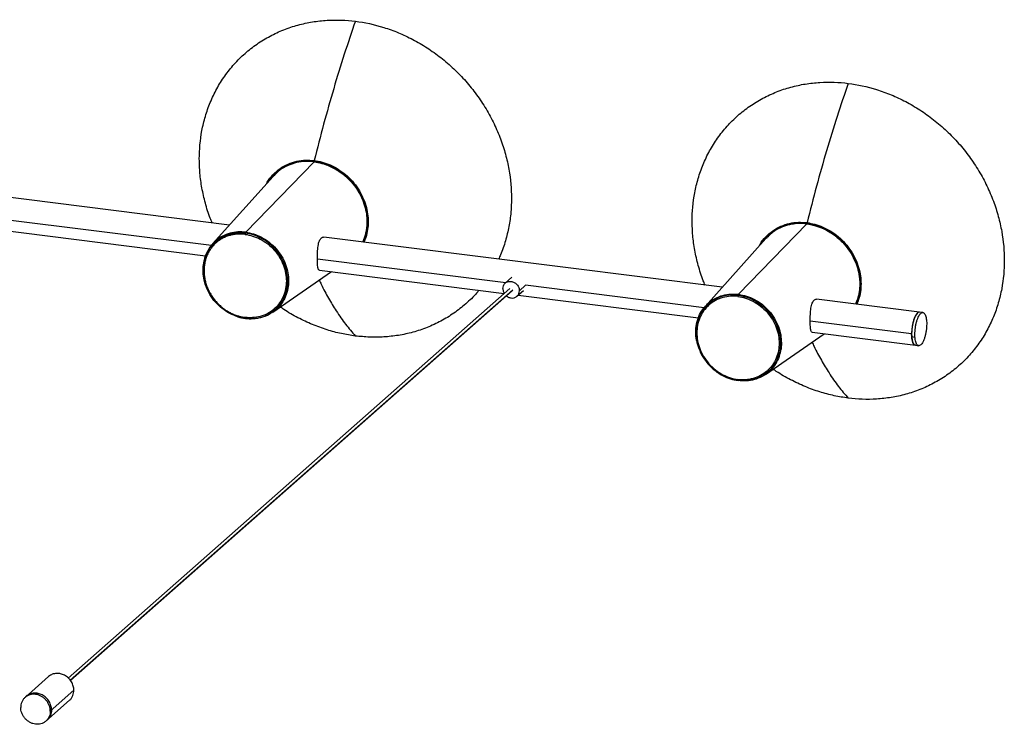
# Paper-space layout '_Dimétrica' of a CAD drawing. Header units: millimetres. Extents: x -1221 to -60, y 3551 to 4023.
# Tile 6 of 6: x -621 to -60, y 3551 to 3952. Entities that reach past the tile are written whole.
import ezdxf

# ---------------------------------------------------------------- set-up
doc = ezdxf.new("R2010")
doc.units = ezdxf.units.MM

psp = doc.layouts.new('_Dimétrica')

# ---------------------------------------------------------------- linework, layer by layer
at = {"color": 7, "linetype": 'Continuous', "lineweight": 25}
for p, q in [((-491.98, 3830.93), (-453.07, 3871)), ((-501.3, 3834.95), (-728.2, 3863.54)), ((-476.42, 3862.72), (-510.9, 3824.23)), ((-511.56, 3823.29), (-731.79, 3851.03)), ((-730.62, 3844.7), (-514.86, 3817.51)), ((-211.35, 3795.58), (-172.44, 3835.64)), ((-448.82, 3827.73), (-448.7, 3827.81)), ((-220.67, 3799.6), (-447.57, 3828.19)), ((-195.8, 3827.37), (-230.28, 3788.87)), ((-343.94, 3802.17), (-451.16, 3815.68)), ((-476.62, 3785.36), (-443.19, 3808.48)), ((-449.99, 3809.34), (-344.85, 3796.09)), ((-340.39, 3805.3), (-344.17, 3801.97)), ((-341.59, 3798.97), (-593.06, 3577.2)), ((-591.9, 3575.94), (-339.99, 3798.11)), ((-591.73, 3575.7), (-340.26, 3797.48)), ((-337.55, 3794.47), (-333.78, 3797.8)), ((-336.18, 3797.63), (-332.65, 3800.75)), ((-230.94, 3787.93), (-332.65, 3800.75)), ((-336.85, 3795.09), (-234.24, 3782.16)), ((-168.19, 3792.37), (-168.07, 3792.45)), ((-108.28, 3785.44), (-166.95, 3792.83)), ((-106.41, 3785.2), (-108.28, 3785.44)), ((-112.83, 3773.05), (-170.54, 3780.32)), ((-169.37, 3773.99), (-110.65, 3766.59)), ((-196, 3750), (-162.56, 3773.13)), ((-112.77, 3771.52), (-110.9, 3771.28)), ((-110.65, 3766.59), (-108.78, 3766.35)), ((-110.46, 3766.64), (-110.64, 3766.67)), ((-604.21, 3578.03), (-617.64, 3566.18)), ((-589.84, 3570.22), (-603.27, 3558.37)), ((-605.74, 3552.68), (-592.3, 3564.53))]:
    psp.add_line(p, q, dxfattribs=at)
for points, knots in [([(-518.41, 3872.63), (-518.41, 3877.91), (-517.94, 3883.33), (-516.41, 3891.45), (-515.77, 3894.16), (-514.18, 3899.53), (-513.25, 3902.2), (-511.08, 3907.44), (-509.85, 3910.01), (-507.1, 3915.03), (-505.58, 3917.47), (-502.26, 3922.17), (-500.46, 3924.43), (-496.6, 3928.74), (-494.54, 3930.78), (-490.21, 3934.6), (-487.93, 3936.39), (-483.17, 3939.68), (-480.71, 3941.18), (-475.63, 3943.89), (-473.01, 3945.09), (-467.69, 3947.19), (-464.98, 3948.09), (-459.51, 3949.59), (-456.75, 3950.18), (-451.22, 3951.08), (-448.46, 3951.38), (-440.2, 3951.88), (-434.77, 3951.67), (-429.54, 3951.01)], [0, 0, 0, 0, 0.125, 0.125, 0.1875, 0.1875, 0.25, 0.25, 0.3125, 0.3125, 0.375, 0.375, 0.4375, 0.4375, 0.5, 0.5, 0.5625, 0.5625, 0.625, 0.625, 0.6875, 0.6875, 0.75, 0.75, 0.8125, 0.8125, 0.875, 0.875, 1, 1, 1, 1]), ([(-429.54, 3951.01), (-433.84, 3938.72), (-437.98, 3925.88), (-445.82, 3899.37), (-449.53, 3885.68), (-452.98, 3871.72)], [0, 0, 0, 0, 0.5, 0.5, 1, 1, 1, 1]), ([(-429.54, 3951.01), (-424.3, 3950.35), (-418.87, 3949.19), (-410.61, 3946.61), (-407.85, 3945.61), (-402.32, 3943.32), (-399.56, 3942.03), (-394.09, 3939.16), (-391.38, 3937.58), (-386.06, 3934.14), (-383.45, 3932.27), (-378.37, 3928.29), (-375.9, 3926.16), (-371.15, 3921.67), (-368.86, 3919.31), (-364.53, 3914.39), (-362.47, 3911.84), (-358.61, 3906.56), (-356.81, 3903.85), (-353.49, 3898.31), (-351.97, 3895.48), (-349.22, 3889.77), (-347.99, 3886.89), (-345.82, 3881.1), (-344.89, 3878.2), (-343.31, 3872.43), (-342.66, 3869.56), (-341.13, 3861.05), (-340.67, 3855.52), (-340.67, 3850.24)], [0, 0, 0, 0, 0.125, 0.125, 0.1875, 0.1875, 0.25, 0.25, 0.3125, 0.3125, 0.375, 0.375, 0.4375, 0.4375, 0.5, 0.5, 0.5625, 0.5625, 0.625, 0.625, 0.6875, 0.6875, 0.75, 0.75, 0.8125, 0.8125, 0.875, 0.875, 1, 1, 1, 1]), ([(-237.78, 3837.28), (-237.78, 3842.55), (-237.32, 3847.97), (-235.79, 3856.1), (-235.14, 3858.8), (-233.56, 3864.18), (-232.62, 3866.84), (-230.46, 3872.08), (-229.23, 3874.66), (-226.48, 3879.67), (-224.96, 3882.11), (-221.63, 3886.82), (-219.83, 3889.08), (-215.98, 3893.38), (-213.92, 3895.42), (-209.58, 3899.25), (-207.3, 3901.03), (-202.55, 3904.32), (-200.08, 3905.82), (-195, 3908.53), (-192.39, 3909.74), (-187.07, 3911.84), (-184.36, 3912.74), (-178.89, 3914.23), (-176.13, 3914.83), (-170.6, 3915.72), (-167.83, 3916.03), (-159.58, 3916.53), (-154.15, 3916.31), (-148.91, 3915.65)], [0, 0, 0, 0, 0.125, 0.125, 0.1875, 0.1875, 0.25, 0.25, 0.3125, 0.3125, 0.375, 0.375, 0.4375, 0.4375, 0.5, 0.5, 0.5625, 0.5625, 0.625, 0.625, 0.6875, 0.6875, 0.75, 0.75, 0.8125, 0.8125, 0.875, 0.875, 1, 1, 1, 1]), ([(-148.91, 3915.65), (-153.22, 3903.37), (-157.36, 3890.53), (-165.2, 3864.01), (-168.9, 3850.33), (-172.36, 3836.37)], [0, 0, 0, 0, 0.5, 0.5, 1, 1, 1, 1]), ([(-148.91, 3915.65), (-143.67, 3914.99), (-138.24, 3913.84), (-129.99, 3911.26), (-127.22, 3910.26), (-121.69, 3907.97), (-118.93, 3906.68), (-113.46, 3903.81), (-110.75, 3902.22), (-105.43, 3898.78), (-102.82, 3896.92), (-97.74, 3892.93), (-95.27, 3890.8), (-90.52, 3886.32), (-88.24, 3883.96), (-83.9, 3879.04), (-81.85, 3876.48), (-77.99, 3871.21), (-76.19, 3868.49), (-72.87, 3862.95), (-71.35, 3860.13), (-68.59, 3854.42), (-67.36, 3851.53), (-65.2, 3845.75), (-64.26, 3842.85), (-62.68, 3837.08), (-62.03, 3834.21), (-60.51, 3825.7), (-60.04, 3820.16), (-60.04, 3814.88)], [0, 0, 0, 0, 0.125, 0.125, 0.1875, 0.1875, 0.25, 0.25, 0.3125, 0.3125, 0.375, 0.375, 0.4375, 0.4375, 0.5, 0.5, 0.5625, 0.5625, 0.625, 0.625, 0.6875, 0.6875, 0.75, 0.75, 0.8125, 0.8125, 0.875, 0.875, 1, 1, 1, 1]), ([(-511.01, 3836.18), (-511.41, 3837.07), (-513.03, 3840.78), (-515.06, 3847.47), (-517.04, 3856.05), (-518.19, 3864.46), (-518.33, 3869.94), (-518.41, 3872.63)], [0, 0, 0, 0, 0.07665, 0.317192, 0.55178, 0.779599, 1, 1, 1, 1]), ([(-480.06, 3858.67), (-479.94, 3858.91), (-479.07, 3860.79), (-476.56, 3863.76), (-472.61, 3867.3), (-467.98, 3869.86), (-463.04, 3871.44), (-458, 3872.12), (-454.62, 3871.85), (-452.98, 3871.72)], [0, 0, 0, 0, 0.025027, 0.194945, 0.366213, 0.532933, 0.695542, 0.851802, 1, 1, 1, 1]), ([(-478.91, 3859.95), (-478.56, 3860.53), (-477.38, 3862.47), (-474.64, 3865.2), (-470.84, 3868.02), (-466.57, 3870.04), (-462.08, 3871.26), (-457.54, 3871.76), (-454.52, 3871.51), (-453.04, 3871.38)], [0, 0, 0, 0, 0.068602, 0.230539, 0.392475, 0.552234, 0.707808, 0.857498, 1, 1, 1, 1]), ([(-453.07, 3871), (-454.52, 3871.12), (-457.51, 3871.37), (-461.99, 3870.87), (-466.44, 3869.68), (-470.62, 3867.65), (-474.01, 3865.3), (-475.7, 3863.39), (-476.35, 3862.65)], [0, 0, 0, 0, 0.163573, 0.335396, 0.513973, 0.697354, 0.883235, 1, 1, 1, 1]), ([(-453.07, 3871.04), (-454.71, 3871.17), (-458.08, 3871.43), (-463.11, 3870.73), (-468.01, 3869.09), (-472.12, 3866.85), (-474.22, 3864.83), (-475.06, 3864.02)], [0, 0, 0, 0, 0.19863, 0.408218, 0.626362, 0.849928, 1, 1, 1, 1]), ([(-453.07, 3871.04), (-451.29, 3870.82), (-449.45, 3870.43), (-445.72, 3869.26), (-443.83, 3868.49), (-440.12, 3866.54), (-438.31, 3865.37), (-434.86, 3862.66), (-433.24, 3861.13), (-430.3, 3857.8), (-428.98, 3856), (-426.73, 3852.24), (-425.8, 3850.29), (-424.33, 3846.37), (-423.79, 3844.4), (-423.1, 3840.55), (-422.95, 3838.68), (-422.95, 3836.89)], [0, 0, 0, 0, 0.125, 0.125, 0.25, 0.25, 0.375, 0.375, 0.5, 0.5, 0.625, 0.625, 0.75, 0.75, 0.875, 0.875, 1, 1, 1, 1]), ([(-453.07, 3871), (-451.61, 3870.75), (-448.62, 3870.25), (-444.14, 3868.62), (-439.7, 3866.3), (-435.49, 3863.24), (-431.7, 3859.52), (-428.49, 3855.3), (-425.98, 3850.74), (-424.22, 3846.05), (-423.21, 3841.41), (-422.88, 3836.88), (-423.22, 3832.45), (-424.04, 3828.56), (-425.05, 3826.31), (-425.46, 3825.4)], [0, 0, 0, 0, 0.073758, 0.151236, 0.231759, 0.314448, 0.398265, 0.482082, 0.564771, 0.645295, 0.722772, 0.79653, 0.870288, 0.947766, 1, 1, 1, 1]), ([(-425.05, 3825.35), (-424.66, 3826.23), (-423.66, 3828.47), (-422.84, 3832.37), (-422.49, 3836.85), (-422.83, 3841.43), (-423.85, 3846.13), (-425.63, 3850.88), (-428.17, 3855.5), (-431.42, 3859.77), (-435.26, 3863.53), (-439.51, 3866.63), (-444.01, 3868.98), (-448.54, 3870.62), (-451.57, 3871.13), (-453.04, 3871.38)], [0, 0, 0, 0, 0.050183, 0.127829, 0.201746, 0.275664, 0.353309, 0.434007, 0.516875, 0.600873, 0.684871, 0.76774, 0.848437, 0.926083, 1, 1, 1, 1]), ([(-452.98, 3871.72), (-451.49, 3871.47), (-448.44, 3870.96), (-443.86, 3869.3), (-439.33, 3866.93), (-435.03, 3863.79), (-431.16, 3860), (-427.88, 3855.69), (-425.31, 3851.03), (-423.51, 3846.24), (-422.48, 3841.49), (-422.15, 3836.87), (-422.5, 3832.35), (-423.32, 3828.43), (-424.32, 3826.18), (-424.71, 3825.31)], [0, 0, 0, 0, 0.073979, 0.15169, 0.232455, 0.315392, 0.399461, 0.483529, 0.566467, 0.647231, 0.724942, 0.798921, 0.8729, 0.950611, 1, 1, 1, 1]), ([(-340.67, 3850.24), (-340.74, 3847.56), (-340.88, 3842.12), (-342.04, 3834), (-344.01, 3825.92), (-346.04, 3819.74), (-347.66, 3816.45), (-348.06, 3815.65)], [0, 0, 0, 0, 0.220401, 0.44822, 0.682808, 0.92335, 1, 1, 1, 1]), ([(-422.95, 3836.89), (-423.03, 3835.25), (-423.21, 3831.89), (-424.13, 3828), (-425.16, 3825.96), (-425.44, 3825.4)], [0, 0, 0, 0, 0.407431, 0.837337, 1, 1, 1, 1]), ([(-230.39, 3800.82), (-230.76, 3801.65), (-232.37, 3805.31), (-234.39, 3811.97), (-236.4, 3820.6), (-237.57, 3829.05), (-237.71, 3834.57), (-237.78, 3837.28)], [0, 0, 0, 0, 0.0710563, 0.3130916, 0.5491195, 0.7783101, 1, 1, 1, 1]), ([(-199.43, 3823.31), (-199.32, 3823.55), (-198.45, 3825.43), (-195.94, 3828.4), (-191.98, 3831.94), (-187.35, 3834.5), (-182.42, 3836.08), (-177.37, 3836.76), (-174, 3836.5), (-172.36, 3836.37)], [0, 0, 0, 0, 0.025027, 0.194945, 0.366213, 0.532933, 0.695542, 0.851802, 1, 1, 1, 1]), ([(-198.28, 3824.59), (-197.93, 3825.17), (-196.75, 3827.11), (-194.02, 3829.85), (-190.21, 3832.66), (-185.95, 3834.68), (-181.46, 3835.9), (-176.92, 3836.4), (-173.89, 3836.15), (-172.42, 3836.03)], [0, 0, 0, 0, 0.068602, 0.230539, 0.392475, 0.552234, 0.707808, 0.857498, 1, 1, 1, 1]), ([(-172.44, 3835.64), (-173.9, 3835.76), (-176.89, 3836.01), (-181.37, 3835.52), (-185.81, 3834.32), (-190, 3832.29), (-193.38, 3829.95), (-195.07, 3828.03), (-195.72, 3827.3)], [0, 0, 0, 0, 0.163573, 0.335396, 0.513973, 0.697354, 0.883235, 1, 1, 1, 1]), ([(-172.44, 3835.68), (-174.08, 3835.81), (-177.45, 3836.08), (-182.49, 3835.37), (-187.39, 3833.74), (-191.49, 3831.5), (-193.59, 3829.48), (-194.44, 3828.67)], [0, 0, 0, 0, 0.19863, 0.408218, 0.626362, 0.849928, 1, 1, 1, 1]), ([(-172.44, 3835.68), (-170.67, 3835.46), (-168.82, 3835.07), (-165.1, 3833.9), (-163.21, 3833.13), (-159.5, 3831.18), (-157.68, 3830.01), (-154.24, 3827.31), (-152.61, 3825.78), (-149.67, 3822.44), (-148.36, 3820.64), (-146.11, 3816.89), (-145.17, 3814.94), (-143.7, 3811.01), (-143.17, 3809.04), (-142.48, 3805.2), (-142.32, 3803.32), (-142.32, 3801.53)], [0, 0, 0, 0, 0.125, 0.125, 0.25, 0.25, 0.375, 0.375, 0.5, 0.5, 0.625, 0.625, 0.75, 0.75, 0.875, 0.875, 1, 1, 1, 1]), ([(-172.44, 3835.64), (-170.98, 3835.4), (-167.99, 3834.89), (-163.51, 3833.27), (-159.07, 3830.95), (-154.87, 3827.88), (-151.08, 3824.17), (-147.87, 3819.95), (-145.35, 3815.39), (-143.59, 3810.69), (-142.58, 3806.05), (-142.26, 3801.52), (-142.6, 3797.09), (-143.42, 3793.2), (-144.43, 3790.95), (-144.83, 3790.04)], [0, 0, 0, 0, 0.073758, 0.151236, 0.231759, 0.314448, 0.398265, 0.482082, 0.564771, 0.645295, 0.722772, 0.79653, 0.870288, 0.947766, 1, 1, 1, 1]), ([(-144.43, 3789.99), (-144.04, 3790.87), (-143.03, 3793.11), (-142.22, 3797.01), (-141.87, 3801.5), (-142.2, 3806.08), (-143.22, 3810.78), (-145, 3815.53), (-147.55, 3820.14), (-150.8, 3824.42), (-154.63, 3828.17), (-158.89, 3831.28), (-163.38, 3833.63), (-167.92, 3835.27), (-170.94, 3835.78), (-172.42, 3836.03)], [0, 0, 0, 0, 0.050183, 0.127829, 0.201746, 0.275664, 0.353309, 0.434007, 0.516875, 0.600873, 0.684871, 0.76774, 0.848437, 0.926083, 1, 1, 1, 1]), ([(-172.36, 3836.37), (-170.87, 3836.12), (-167.81, 3835.6), (-163.24, 3833.94), (-158.7, 3831.57), (-154.41, 3828.44), (-150.53, 3824.65), (-147.26, 3820.33), (-144.69, 3815.68), (-142.89, 3810.88), (-141.86, 3806.14), (-141.52, 3801.52), (-141.88, 3796.99), (-142.69, 3793.07), (-143.7, 3790.82), (-144.09, 3789.95)], [0, 0, 0, 0, 0.073979, 0.15169, 0.232455, 0.315392, 0.399461, 0.483529, 0.566467, 0.647231, 0.724942, 0.798921, 0.8729, 0.950611, 1, 1, 1, 1]), ([(-492.21, 3781.89), (-493.63, 3782.07), (-495.1, 3782.38), (-498.09, 3783.31), (-499.59, 3783.93), (-502.56, 3785.49), (-504.01, 3786.42), (-506.77, 3788.58), (-508.07, 3789.81), (-510.42, 3792.47), (-511.47, 3793.92), (-513.27, 3796.92), (-514.02, 3798.48), (-515.19, 3801.61), (-515.62, 3803.19), (-516.17, 3806.26), (-516.29, 3807.76), (-516.29, 3810.62), (-516.17, 3812.09), (-515.62, 3815.03), (-515.19, 3816.49), (-514.02, 3819.33), (-513.27, 3820.71), (-511.47, 3823.25), (-510.42, 3824.43), (-508.07, 3826.5), (-506.77, 3827.4), (-504.01, 3828.87), (-502.56, 3829.44), (-499.59, 3830.25), (-498.09, 3830.49), (-495.1, 3830.67), (-493.63, 3830.61), (-492.21, 3830.43)], [0, 0, 0, 0, 0.0625, 0.0625, 0.125, 0.125, 0.1875, 0.1875, 0.25, 0.25, 0.3125, 0.3125, 0.375, 0.375, 0.4375, 0.4375, 0.5, 0.5, 0.5625, 0.5625, 0.625, 0.625, 0.6875, 0.6875, 0.75, 0.75, 0.8125, 0.8125, 0.875, 0.875, 0.9375, 0.9375, 1, 1, 1, 1]), ([(-492.31, 3829.7), (-492.47, 3829.72), (-492.79, 3829.75), (-493.26, 3829.8), (-493.74, 3829.84), (-494.21, 3829.86), (-494.69, 3829.88), (-495.16, 3829.88), (-495.63, 3829.88), (-496.1, 3829.87), (-497.16, 3829.81), (-498.8, 3829.63), (-500.98, 3829.16), (-503.11, 3828.45), (-505.17, 3827.49), (-507.11, 3826.31), (-508.91, 3824.9), (-510.53, 3823.29), (-511.95, 3821.51), (-513.16, 3819.59), (-514.13, 3817.56), (-514.87, 3815.45), (-515.55, 3812.65), (-515.88, 3809.04), (-515.55, 3805.35), (-514.87, 3802.38), (-514.13, 3800.08), (-513.16, 3797.81), (-511.95, 3795.58), (-510.53, 3793.45), (-508.91, 3791.43), (-507.11, 3789.57), (-505.17, 3787.9), (-503.11, 3786.42), (-500.98, 3785.18), (-498.8, 3784.15), (-497.04, 3783.51), (-495.73, 3783.13), (-494.88, 3782.91), (-494.02, 3782.72), (-493.17, 3782.57), (-492.6, 3782.49), (-492.31, 3782.45)], [0, 0, 0, 0, 0.006487, 0.012964, 0.019435, 0.025902, 0.032368, 0.038835, 0.045306, 0.051785, 0.058273, 0.089145, 0.120023, 0.152182, 0.184348, 0.217191, 0.250041, 0.282884, 0.315734, 0.347893, 0.380058, 0.41093, 0.441809, 0.500001, 0.558193, 0.589065, 0.619944, 0.652103, 0.684268, 0.717111, 0.749961, 0.782805, 0.815655, 0.847813, 0.879979, 0.910851, 0.94173, 0.953398, 0.965044, 0.976682, 0.988329, 1, 1, 1, 1]), ([(-491.98, 3830.93), (-493.46, 3831.04), (-496.52, 3831.26), (-501.07, 3830.47), (-505.41, 3828.73), (-508.76, 3826.57), (-510.29, 3824.75), (-510.8, 3824.13)], [0, 0, 0, 0, 0.205828, 0.423986, 0.651213, 0.883262, 1, 1, 1, 1]), ([(-492.21, 3830.43), (-492.25, 3830.31), (-492.27, 3830.18), (-492.3, 3829.93), (-492.31, 3829.8), (-492.31, 3829.7)], [0, 0, 0, 0, 0.5, 0.5, 1, 1, 1, 1]), ([(-492.31, 3829.7), (-490.93, 3829.52), (-489.5, 3829.22), (-486.59, 3828.31), (-485.12, 3827.71), (-482.24, 3826.19), (-480.82, 3825.28), (-478.14, 3823.18), (-476.88, 3821.99), (-474.59, 3819.39), (-473.57, 3817.99), (-471.82, 3815.07), (-471.09, 3813.55), (-469.95, 3810.5), (-469.53, 3808.96), (-468.99, 3805.97), (-468.87, 3804.51), (-468.87, 3801.73), (-468.99, 3800.3), (-469.53, 3797.44), (-469.95, 3796.01), (-471.09, 3793.25), (-471.82, 3791.91), (-473.57, 3789.43), (-474.59, 3788.29), (-476.88, 3786.27), (-478.14, 3785.4), (-480.82, 3783.97), (-482.24, 3783.42), (-485.12, 3782.63), (-486.59, 3782.39), (-489.5, 3782.22), (-490.93, 3782.28), (-492.31, 3782.45)], [0, 0, 0, 0, 0.0625, 0.0625, 0.125, 0.125, 0.1875, 0.1875, 0.25, 0.25, 0.3125, 0.3125, 0.375, 0.375, 0.4375, 0.4375, 0.5, 0.5, 0.5625, 0.5625, 0.625, 0.625, 0.6875, 0.6875, 0.75, 0.75, 0.8125, 0.8125, 0.875, 0.875, 0.9375, 0.9375, 1, 1, 1, 1]), ([(-492.21, 3830.43), (-492.18, 3830.54), (-492.15, 3830.65), (-492.06, 3830.82), (-492.02, 3830.89), (-491.98, 3830.93)], [0, 0, 0, 0, 0.5, 0.5, 1, 1, 1, 1]), ([(-492.21, 3781.89), (-490.79, 3781.71), (-489.32, 3781.65), (-486.34, 3781.83), (-484.83, 3782.07), (-481.87, 3782.88), (-480.41, 3783.45), (-477.66, 3784.92), (-476.36, 3785.81), (-474.01, 3787.89), (-472.96, 3789.06), (-471.16, 3791.61), (-470.41, 3792.98), (-469.24, 3795.82), (-468.81, 3797.29), (-468.26, 3800.23), (-468.13, 3801.69), (-468.13, 3804.56), (-468.26, 3806.05), (-468.81, 3809.13), (-469.24, 3810.7), (-470.41, 3813.84), (-471.16, 3815.4), (-472.96, 3818.4), (-474.01, 3819.84), (-476.36, 3822.51), (-477.66, 3823.73), (-480.41, 3825.89), (-481.87, 3826.83), (-484.83, 3828.39), (-486.34, 3829.01), (-489.32, 3829.94), (-490.79, 3830.25), (-492.21, 3830.43)], [0, 0, 0, 0, 0.0625, 0.0625, 0.125, 0.125, 0.1875, 0.1875, 0.25, 0.25, 0.3125, 0.3125, 0.375, 0.375, 0.4375, 0.4375, 0.5, 0.5, 0.5625, 0.5625, 0.625, 0.625, 0.6875, 0.6875, 0.75, 0.75, 0.8125, 0.8125, 0.875, 0.875, 0.9375, 0.9375, 1, 1, 1, 1]), ([(-491.98, 3830.93), (-490.49, 3830.67), (-487.43, 3830.12), (-482.88, 3828.18), (-478.52, 3825.36), (-474.62, 3821.67), (-471.45, 3817.35), (-469.19, 3812.66), (-467.88, 3807.92), (-467.47, 3803.28), (-467.89, 3798.75), (-469.18, 3794.33), (-471.47, 3790.25), (-474.03, 3787.19), (-476.03, 3785.9), (-476.7, 3785.47)], [0, 0, 0, 0, 0.0744, 0.153256, 0.23539, 0.319268, 0.403145, 0.48528, 0.564136, 0.638535, 0.712935, 0.791791, 0.873926, 0.957803, 1, 1, 1, 1]), ([(-510.8, 3824.13), (-511.35, 3823.57), (-512.96, 3821.88), (-514.73, 3818.38), (-516.09, 3813.99), (-516.42, 3809.46), (-516.34, 3806.35), (-515.91, 3804.8), (-515.89, 3804.75)], [0, 0, 0, 0, 0.117637, 0.349447, 0.572005, 0.781985, 0.991966, 1, 1, 1, 1]), ([(-449.99, 3809.37), (-450.02, 3809.36), (-450.24, 3809.34), (-450.52, 3809.62), (-450.81, 3810.25), (-451, 3811.24), (-451.1, 3812.52), (-451.16, 3814.03), (-451.17, 3815.73), (-451.15, 3817.55), (-451.09, 3819.43), (-450.99, 3821.29), (-450.79, 3823.05), (-450.5, 3824.66), (-450.08, 3826), (-449.53, 3827.07), (-449.06, 3827.51), (-448.82, 3827.73)], [0, 0, 0, 0, 0.012725, 0.083394, 0.154225, 0.226132, 0.297644, 0.368083, 0.43813, 0.508232, 0.578442, 0.649476, 0.720705, 0.79198, 0.862994, 0.931482, 1, 1, 1, 1]), ([(-448.7, 3827.81), (-448.44, 3827.96), (-448.1, 3828.16), (-447.72, 3828.13), (-447.63, 3828.12)], [0, 0, 0, 0, 0.7510881, 1, 1, 1, 1]), ([(-60.04, 3814.88), (-60.04, 3809.6), (-60.51, 3804.19), (-62.03, 3796.06), (-62.68, 3793.35), (-64.26, 3787.98), (-65.2, 3785.32), (-67.36, 3780.08), (-68.59, 3777.5), (-71.35, 3772.49), (-72.87, 3770.04), (-76.19, 3765.34), (-77.99, 3763.08), (-81.85, 3758.78), (-83.9, 3756.74), (-88.24, 3752.91), (-90.52, 3751.13), (-95.27, 3747.84), (-97.74, 3746.34), (-102.82, 3743.63), (-105.43, 3742.42), (-110.75, 3740.32), (-113.46, 3739.42), (-118.93, 3737.93), (-121.69, 3737.33), (-127.22, 3736.44), (-129.99, 3736.13), (-138.24, 3735.63), (-143.67, 3735.85), (-148.91, 3736.51)], [0, 0, 0, 0, 0.125, 0.125, 0.1875, 0.1875, 0.25, 0.25, 0.3125, 0.3125, 0.375, 0.375, 0.4375, 0.4375, 0.5, 0.5, 0.5625, 0.5625, 0.625, 0.625, 0.6875, 0.6875, 0.75, 0.75, 0.8125, 0.8125, 0.875, 0.875, 1, 1, 1, 1]), ([(-450.13, 3803.68), (-449.76, 3802.88), (-448.07, 3799.21), (-444.86, 3793.32), (-440.25, 3785.64), (-435.17, 3778.34), (-431.41, 3774.02), (-429.54, 3771.86)], [0, 0, 0, 0, 0.060627, 0.276262, 0.492035, 0.746231, 1, 1, 1, 1]), ([(-345.54, 3798.81), (-345.54, 3799.36), (-345.44, 3799.95), (-345.1, 3800.78), (-344.95, 3801.04), (-344.6, 3801.54), (-344.4, 3801.77), (-343.94, 3802.17), (-343.69, 3802.34), (-343.15, 3802.63), (-342.87, 3802.74), (-342.01, 3802.97), (-341.41, 3803), (-340.31, 3802.86), (-339.71, 3802.69), (-338.85, 3802.23), (-338.57, 3802.05), (-338.03, 3801.63), (-337.78, 3801.39), (-337.32, 3800.88), (-337.12, 3800.6), (-336.77, 3800.01), (-336.63, 3799.71), (-336.28, 3798.8), (-336.18, 3798.18), (-336.18, 3797.63)], [0, 0, 0, 0, 0.125, 0.125, 0.1875, 0.1875, 0.25, 0.25, 0.3125, 0.3125, 0.375, 0.375, 0.5, 0.5, 0.625, 0.625, 0.6875, 0.6875, 0.75, 0.75, 0.8125, 0.8125, 0.875, 0.875, 1, 1, 1, 1]), ([(-142.32, 3801.53), (-142.41, 3799.9), (-142.59, 3796.53), (-143.5, 3792.64), (-144.53, 3790.6), (-144.82, 3790.04)], [0, 0, 0, 0, 0.407431, 0.837337, 1, 1, 1, 1]), ([(-359.25, 3797.91), (-359.67, 3797.36), (-361.89, 3794.53), (-366.62, 3790.09), (-373.4, 3784.7), (-380.8, 3780.21), (-388.61, 3776.6), (-396.71, 3773.9), (-404.98, 3772.11), (-413.26, 3771.2), (-421.45, 3771.06), (-426.87, 3771.6), (-429.54, 3771.86)], [0, 0, 0, 0, 0.027027, 0.140274, 0.253522, 0.366167, 0.477626, 0.587353, 0.694852, 0.79969, 0.901503, 1, 1, 1, 1]), ([(-345.54, 3798.81), (-345.5, 3798.2), (-345.44, 3797.27), (-344.9, 3796.48), (-344.72, 3796.21)], [0, 0, 0, 0, 0.661887, 1, 1, 1, 1]), ([(-343.41, 3794.7), (-343.14, 3794.47), (-342.4, 3793.82), (-340.85, 3793.41), (-339.05, 3793.51), (-337.47, 3794.36), (-336.38, 3795.83), (-336.25, 3797.04), (-336.18, 3797.63)], [0, 0, 0, 0, 0.09843, 0.272991, 0.447552, 0.636495, 0.825439, 1, 1, 1, 1]), ([(-230.18, 3788.78), (-229.67, 3789.39), (-228.13, 3791.22), (-224.78, 3793.37), (-220.45, 3795.12), (-215.9, 3795.91), (-212.84, 3795.69), (-211.35, 3795.58)], [0, 0, 0, 0, 0.116738, 0.348787, 0.576014, 0.794172, 1, 1, 1, 1]), ([(-211.59, 3795.08), (-213.01, 3795.25), (-214.48, 3795.31), (-217.46, 3795.13), (-218.97, 3794.89), (-221.93, 3794.08), (-223.39, 3793.51), (-226.14, 3792.05), (-227.44, 3791.15), (-229.79, 3789.07), (-230.84, 3787.9), (-232.64, 3785.35), (-233.39, 3783.98), (-234.57, 3781.14), (-234.99, 3779.67), (-235.54, 3776.74), (-235.67, 3775.27), (-235.67, 3772.41), (-235.54, 3770.91), (-234.99, 3767.83), (-234.57, 3766.26), (-233.39, 3763.12), (-232.64, 3761.56), (-230.84, 3758.56), (-229.79, 3757.12), (-227.44, 3754.45), (-226.14, 3753.23), (-223.39, 3751.07), (-221.93, 3750.13), (-218.97, 3748.57), (-217.46, 3747.95), (-214.48, 3747.02), (-213.01, 3746.71), (-211.59, 3746.53)], [0, 0, 0, 0, 0.0625, 0.0625, 0.125, 0.125, 0.1875, 0.1875, 0.25, 0.25, 0.3125, 0.3125, 0.375, 0.375, 0.4375, 0.4375, 0.5, 0.5, 0.5625, 0.5625, 0.625, 0.625, 0.6875, 0.6875, 0.75, 0.75, 0.8125, 0.8125, 0.875, 0.875, 0.9375, 0.9375, 1, 1, 1, 1]), ([(-211.69, 3794.34), (-213.07, 3794.52), (-214.5, 3794.57), (-217.4, 3794.4), (-218.87, 3794.16), (-221.76, 3793.38), (-223.17, 3792.82), (-225.85, 3791.39), (-227.11, 3790.52), (-229.4, 3788.5), (-230.43, 3787.36), (-232.18, 3784.88), (-232.91, 3783.54), (-234.05, 3780.78), (-234.46, 3779.35), (-235, 3776.49), (-235.12, 3775.06), (-235.12, 3772.28), (-235, 3770.82), (-234.46, 3767.83), (-234.05, 3766.29), (-232.91, 3763.24), (-232.18, 3761.72), (-230.43, 3758.8), (-229.4, 3757.4), (-227.11, 3754.8), (-225.85, 3753.61), (-223.17, 3751.51), (-221.76, 3750.6), (-218.87, 3749.08), (-217.4, 3748.48), (-214.5, 3747.57), (-213.07, 3747.27), (-211.69, 3747.09)], [0, 0, 0, 0, 0.0625, 0.0625, 0.125, 0.125, 0.1875, 0.1875, 0.25, 0.25, 0.3125, 0.3125, 0.375, 0.375, 0.4375, 0.4375, 0.5, 0.5, 0.5625, 0.5625, 0.625, 0.625, 0.6875, 0.6875, 0.75, 0.75, 0.8125, 0.8125, 0.875, 0.875, 0.9375, 0.9375, 1, 1, 1, 1]), ([(-211.69, 3794.34), (-211.69, 3794.45), (-211.68, 3794.57), (-211.65, 3794.82), (-211.62, 3794.96), (-211.59, 3795.08)], [0, 0, 0, 0, 0.5, 0.5, 1, 1, 1, 1]), ([(-211.69, 3794.34), (-210.3, 3794.17), (-208.87, 3793.86), (-205.97, 3792.96), (-204.5, 3792.35), (-201.61, 3790.84), (-200.2, 3789.93), (-197.52, 3787.82), (-196.26, 3786.63), (-193.97, 3784.04), (-192.94, 3782.63), (-191.19, 3779.71), (-190.46, 3778.19), (-189.32, 3775.14), (-188.91, 3773.61), (-188.37, 3770.62), (-188.25, 3769.16), (-188.25, 3766.37), (-188.37, 3764.94), (-188.91, 3762.09), (-189.32, 3760.66), (-190.46, 3757.89), (-191.19, 3756.56), (-192.94, 3754.08), (-193.97, 3752.93), (-196.26, 3750.92), (-197.52, 3750.04), (-200.2, 3748.62), (-201.61, 3748.06), (-204.5, 3747.27), (-205.97, 3747.04), (-208.87, 3746.86), (-210.3, 3746.92), (-211.69, 3747.09)], [0, 0, 0, 0, 0.0625, 0.0625, 0.125, 0.125, 0.1875, 0.1875, 0.25, 0.25, 0.3125, 0.3125, 0.375, 0.375, 0.4375, 0.4375, 0.5, 0.5, 0.5625, 0.5625, 0.625, 0.625, 0.6875, 0.6875, 0.75, 0.75, 0.8125, 0.8125, 0.875, 0.875, 0.9375, 0.9375, 1, 1, 1, 1]), ([(-211.59, 3795.08), (-211.56, 3795.19), (-211.52, 3795.29), (-211.44, 3795.46), (-211.39, 3795.53), (-211.35, 3795.58)], [0, 0, 0, 0, 0.5, 0.5, 1, 1, 1, 1]), ([(-211.59, 3795.08), (-210.17, 3794.9), (-208.7, 3794.58), (-205.72, 3793.65), (-204.21, 3793.03), (-201.24, 3791.48), (-199.79, 3790.54), (-197.03, 3788.38), (-195.74, 3787.15), (-193.38, 3784.49), (-192.33, 3783.05), (-190.53, 3780.04), (-189.78, 3778.48), (-188.61, 3775.35), (-188.18, 3773.77), (-187.63, 3770.7), (-187.51, 3769.2), (-187.51, 3766.34), (-187.63, 3764.87), (-188.18, 3761.94), (-188.61, 3760.47), (-189.78, 3757.63), (-190.53, 3756.26), (-192.33, 3753.71), (-193.38, 3752.53), (-195.74, 3750.46), (-197.03, 3749.56), (-199.79, 3748.09), (-201.24, 3747.52), (-204.21, 3746.71), (-205.72, 3746.48), (-208.7, 3746.29), (-210.17, 3746.35), (-211.59, 3746.53)], [0, 0, 0, 0, 0.0625, 0.0625, 0.125, 0.125, 0.1875, 0.1875, 0.25, 0.25, 0.3125, 0.3125, 0.375, 0.375, 0.4375, 0.4375, 0.5, 0.5, 0.5625, 0.5625, 0.625, 0.625, 0.6875, 0.6875, 0.75, 0.75, 0.8125, 0.8125, 0.875, 0.875, 0.9375, 0.9375, 1, 1, 1, 1]), ([(-211.35, 3795.58), (-209.86, 3795.31), (-206.8, 3794.76), (-202.26, 3792.82), (-197.89, 3790.01), (-193.99, 3786.32), (-190.83, 3781.99), (-188.57, 3777.31), (-187.24, 3772.56), (-186.91, 3767.95), (-186.98, 3764.89), (-187.4, 3763.48), (-187.4, 3763.46)], [0, 0, 0, 0, 0.104198, 0.214637, 0.329667, 0.447138, 0.56461, 0.67964, 0.790079, 0.894277, 0.998475, 1, 1, 1, 1]), ([(-169.36, 3774.01), (-169.4, 3774.01), (-169.62, 3773.98), (-169.89, 3774.27), (-170.19, 3774.9), (-170.37, 3775.88), (-170.48, 3777.16), (-170.53, 3778.68), (-170.54, 3780.38), (-170.53, 3782.2), (-170.47, 3784.07), (-170.36, 3785.93), (-170.17, 3787.7), (-169.88, 3789.3), (-169.45, 3790.64), (-168.9, 3791.72), (-168.43, 3792.15), (-168.19, 3792.37)], [0, 0, 0, 0, 0.012725, 0.083394, 0.154225, 0.226132, 0.297644, 0.368083, 0.43813, 0.508232, 0.578442, 0.649476, 0.720705, 0.79198, 0.862994, 0.931482, 1, 1, 1, 1]), ([(-168.07, 3792.45), (-167.82, 3792.6), (-167.48, 3792.8), (-167.1, 3792.77), (-167, 3792.77)], [0, 0, 0, 0, 0.751096, 1, 1, 1, 1]), ([(-476.7, 3785.47), (-477.33, 3785), (-479.21, 3783.6), (-482.9, 3782.3), (-487.42, 3781.47), (-490.49, 3781.69), (-491.98, 3781.8)], [0, 0, 0, 0, 0.150433, 0.446872, 0.731478, 1, 1, 1, 1]), ([(-429.54, 3771.86), (-432.2, 3772.27), (-437.62, 3773.09), (-445.81, 3775.3), (-454.1, 3778.29), (-462.34, 3782.21), (-468.44, 3785.6), (-471.63, 3787.91), (-472.26, 3788.37)], [0, 0, 0, 0, 0.179226, 0.364485, 0.555248, 0.750853, 0.950513, 1, 1, 1, 1]), ([(-235.27, 3769.39), (-235.29, 3769.45), (-235.72, 3770.99), (-235.8, 3774.11), (-235.47, 3778.64), (-234.11, 3783.02), (-232.34, 3786.53), (-230.72, 3788.21), (-230.18, 3788.78)], [0, 0, 0, 0, 0.008034, 0.218015, 0.427995, 0.650553, 0.882363, 1, 1, 1, 1]), ([(-108.29, 3785.41), (-108.31, 3785.42), (-108.6, 3785.57), (-109.22, 3785.23), (-110.06, 3784.4), (-110.88, 3783), (-111.63, 3781.09), (-112.26, 3778.73), (-112.67, 3776.19), (-112.86, 3773.69), (-112.8, 3772.23), (-112.77, 3771.52)], [0, 0, 0, 0, 0.012714, 0.138119, 0.255077, 0.372035, 0.49744, 0.627538, 0.757637, 0.883042, 1, 1, 1, 1]), ([(-108.29, 3785.36), (-108.41, 3785.39), (-108.78, 3785.5), (-109.47, 3785.04), (-110.31, 3784.04), (-111.14, 3782.43), (-111.87, 3780.31), (-112.42, 3777.86), (-112.76, 3775.37), (-112.81, 3773.81), (-112.83, 3773.05)], [0, 0, 0, 0, 0.05925, 0.186911, 0.314571, 0.451452, 0.593455, 0.735459, 0.872339, 1, 1, 1, 1]), ([(-110.9, 3771.28), (-110.94, 3771.77), (-110.96, 3772.3), (-110.95, 3773.43), (-110.93, 3774.03), (-110.84, 3775.27), (-110.78, 3775.91), (-110.6, 3777.2), (-110.48, 3777.84), (-110.22, 3779.09), (-110.07, 3779.69), (-109.73, 3780.83), (-109.55, 3781.36), (-109.17, 3782.31), (-108.98, 3782.74), (-108.58, 3783.49), (-108.38, 3783.81), (-107.99, 3784.34), (-107.79, 3784.57), (-107.36, 3784.93), (-107.15, 3785.07), (-106.71, 3785.22), (-106.49, 3785.23), (-106.07, 3785.13), (-105.87, 3785.01), (-105.49, 3784.64), (-105.31, 3784.38), (-105, 3783.77), (-104.86, 3783.41), (-104.62, 3782.61), (-104.53, 3782.17), (-104.38, 3781.24), (-104.32, 3780.76), (-104.29, 3780.27)], [0, 0, 0, 0, 0.0625, 0.0625, 0.125, 0.125, 0.1875, 0.1875, 0.25, 0.25, 0.3125, 0.3125, 0.375, 0.375, 0.4375, 0.4375, 0.5, 0.5, 0.5625, 0.5625, 0.625, 0.625, 0.6875, 0.6875, 0.75, 0.75, 0.8125, 0.8125, 0.875, 0.875, 0.9375, 0.9375, 1, 1, 1, 1]), ([(-496.57, 3782.84), (-496.52, 3782.82), (-495.1, 3782.22), (-493.61, 3782.03), (-492.18, 3781.85)], [0, 0, 0, 0, 0.038543, 1, 1, 1, 1]), ([(-492.31, 3782.45), (-492.31, 3782.34), (-492.3, 3782.23), (-492.27, 3782.04), (-492.25, 3781.95), (-492.21, 3781.89)], [0, 0, 0, 0, 0.5, 0.5, 1, 1, 1, 1]), ([(-491.98, 3781.8), (-492.02, 3781.77), (-492.06, 3781.76), (-492.15, 3781.79), (-492.18, 3781.83), (-492.21, 3781.89)], [0, 0, 0, 0, 0.5, 0.5, 1, 1, 1, 1]), ([(-104.29, 3780.27), (-104.25, 3779.78), (-104.24, 3779.25), (-104.24, 3778.12), (-104.26, 3777.52), (-104.35, 3776.28), (-104.41, 3775.64), (-104.59, 3774.36), (-104.71, 3773.72), (-104.97, 3772.47), (-105.12, 3771.86), (-105.46, 3770.73), (-105.64, 3770.2), (-106.02, 3769.24), (-106.21, 3768.81), (-106.61, 3768.07), (-106.81, 3767.75), (-107.2, 3767.22), (-107.4, 3766.99), (-107.83, 3766.62), (-108.04, 3766.49), (-108.48, 3766.34), (-108.7, 3766.32), (-109.12, 3766.43), (-109.32, 3766.55), (-109.71, 3766.92), (-109.88, 3767.17), (-110.2, 3767.78), (-110.34, 3768.15), (-110.57, 3768.95), (-110.66, 3769.39), (-110.81, 3770.31), (-110.87, 3770.79), (-110.9, 3771.28)], [0, 0, 0, 0, 0.0625, 0.0625, 0.125, 0.125, 0.1875, 0.1875, 0.25, 0.25, 0.3125, 0.3125, 0.375, 0.375, 0.4375, 0.4375, 0.5, 0.5, 0.5625, 0.5625, 0.625, 0.625, 0.6875, 0.6875, 0.75, 0.75, 0.8125, 0.8125, 0.875, 0.875, 0.9375, 0.9375, 1, 1, 1, 1]), ([(-169.5, 3768.33), (-169.13, 3767.52), (-167.44, 3763.86), (-164.24, 3757.97), (-159.63, 3750.29), (-154.55, 3742.99), (-150.79, 3738.67), (-148.91, 3736.51)], [0, 0, 0, 0, 0.060627, 0.276262, 0.492035, 0.746231, 1, 1, 1, 1]), ([(-110.82, 3766.7), (-110.92, 3766.71), (-111.3, 3766.74), (-111.87, 3767.51), (-112.42, 3768.94), (-112.76, 3770.85), (-112.81, 3772.33), (-112.83, 3773.05)], [0, 0, 0, 0, 0.081163, 0.319023, 0.556884, 0.786164, 1, 1, 1, 1]), ([(-112.77, 3771.52), (-112.7, 3770.86), (-112.56, 3769.5), (-112.08, 3767.94), (-111.44, 3766.85), (-110.9, 3766.69), (-110.65, 3766.62)], [0, 0, 0, 0, 0.238765, 0.494774, 0.760364, 1, 1, 1, 1]), ([(-187.4, 3763.46), (-187.77, 3761.99), (-188.53, 3758.95), (-190.84, 3754.87), (-193.99, 3751.33), (-197.89, 3748.63), (-202.26, 3746.91), (-206.8, 3746.12), (-209.86, 3746.34), (-211.35, 3746.45)], [0, 0, 0, 0, 0.138118, 0.283993, 0.432964, 0.581935, 0.72781, 0.867862, 1, 1, 1, 1]), ([(-148.91, 3736.51), (-151.59, 3736.91), (-157.03, 3737.74), (-165.24, 3739.97), (-173.57, 3742.97), (-181.83, 3746.92), (-187.9, 3750.3), (-191.05, 3752.59), (-191.64, 3753.01)], [0, 0, 0, 0, 0.179859, 0.365791, 0.557261, 0.7536, 0.954009, 1, 1, 1, 1]), ([(-211.54, 3746.49), (-212.98, 3746.67), (-214.48, 3746.87), (-215.9, 3747.46), (-215.95, 3747.48)], [0, 0, 0, 0, 0.961537, 1, 1, 1, 1]), ([(-211.69, 3747.09), (-211.69, 3746.97), (-211.68, 3746.85), (-211.64, 3746.66), (-211.62, 3746.59), (-211.59, 3746.53)], [0, 0, 0, 0, 0.5, 0.5, 1, 1, 1, 1]), ([(-211.59, 3746.53), (-211.56, 3746.47), (-211.52, 3746.43), (-211.44, 3746.41), (-211.39, 3746.42), (-211.35, 3746.45)], [0, 0, 0, 0, 0.5, 0.5, 1, 1, 1, 1]), ([(-589.84, 3570.22), (-589.84, 3570.97), (-589.94, 3571.78), (-590.39, 3573.42), (-590.74, 3574.25), (-591.68, 3575.82), (-592.28, 3576.56), (-593.63, 3577.84), (-594.38, 3578.37), (-595.93, 3579.19), (-596.73, 3579.47), (-597.69, 3579.68), (-597.88, 3579.71), (-598.26, 3579.77), (-598.44, 3579.79), (-599.01, 3579.84), (-599.4, 3579.84), (-600.57, 3579.77), (-601.37, 3579.6), (-602.88, 3579.01), (-603.59, 3578.57), (-604.21, 3578.03)], [0, 0, 0, 0, 0.125, 0.125, 0.25, 0.25, 0.375, 0.375, 0.5, 0.5, 0.625, 0.625, 0.65625, 0.65625, 0.6875, 0.6875, 0.75, 0.75, 0.875, 0.875, 1, 1, 1, 1]), ([(-603.27, 3558.37), (-603.27, 3558.87), (-603.32, 3559.4), (-603.51, 3560.47), (-603.66, 3561.02), (-604.07, 3562.12), (-604.33, 3562.66), (-604.96, 3563.71), (-605.33, 3564.22), (-606.15, 3565.15), (-606.6, 3565.58), (-607.57, 3566.33), (-608.07, 3566.66), (-609.11, 3567.2), (-609.64, 3567.42), (-610.68, 3567.75), (-611.2, 3567.85), (-612.19, 3567.98), (-612.7, 3568), (-613.74, 3567.94), (-614.27, 3567.85), (-615.31, 3567.57), (-615.82, 3567.37), (-616.78, 3566.86), (-617.23, 3566.54), (-618.06, 3565.82), (-618.42, 3565.41), (-619.05, 3564.52), (-619.31, 3564.04), (-619.72, 3563.05), (-619.87, 3562.53), (-620.07, 3561.51), (-620.11, 3560.99), (-620.11, 3560.49)], [0, 0, 0, 0, 0.0625, 0.0625, 0.125, 0.125, 0.1875, 0.1875, 0.25, 0.25, 0.3125, 0.3125, 0.375, 0.375, 0.4375, 0.4375, 0.5, 0.5, 0.5625, 0.5625, 0.625, 0.625, 0.6875, 0.6875, 0.75, 0.75, 0.8125, 0.8125, 0.875, 0.875, 0.9375, 0.9375, 1, 1, 1, 1]), ([(-602.57, 3559), (-602.57, 3559.75), (-602.67, 3560.55), (-603.12, 3562.19), (-603.47, 3563.02), (-604.41, 3564.6), (-605, 3565.34), (-606.35, 3566.61), (-607.11, 3567.15), (-608.66, 3567.96), (-609.46, 3568.24), (-610.42, 3568.45), (-610.61, 3568.49), (-610.99, 3568.54), (-611.17, 3568.56), (-611.74, 3568.61), (-612.13, 3568.62), (-613.3, 3568.55), (-614.09, 3568.38), (-615.61, 3567.78), (-616.32, 3567.35), (-616.94, 3566.81)], [0, 0, 0, 0, 0.125, 0.125, 0.25, 0.25, 0.375, 0.375, 0.5, 0.5, 0.625, 0.625, 0.65625, 0.65625, 0.6875, 0.6875, 0.75, 0.75, 0.875, 0.875, 1, 1, 1, 1]), ([(-602.57, 3559), (-602.57, 3559.75), (-602.67, 3560.55), (-603.12, 3562.19), (-603.47, 3563.02), (-604.41, 3564.6), (-605, 3565.34), (-606.35, 3566.61), (-607.11, 3567.15), (-608.66, 3567.96), (-609.46, 3568.24), (-610.42, 3568.45), (-610.61, 3568.49), (-610.99, 3568.54), (-611.17, 3568.56), (-611.74, 3568.61), (-612.13, 3568.62), (-613.3, 3568.55), (-614.09, 3568.38), (-615.61, 3567.78), (-616.32, 3567.35), (-616.94, 3566.81)], [0, 0, 0, 0, 0.125, 0.125, 0.25, 0.25, 0.375, 0.375, 0.5, 0.5, 0.625, 0.625, 0.65625, 0.65625, 0.6875, 0.6875, 0.75, 0.75, 0.875, 0.875, 1, 1, 1, 1]), ([(-592.3, 3564.53), (-591.89, 3564.89), (-591.52, 3565.3), (-590.9, 3566.2), (-590.63, 3566.67), (-590.22, 3567.67), (-590.07, 3568.18), (-589.88, 3569.21), (-589.84, 3569.72), (-589.84, 3570.22)], [0, 0, 0, 0, 0.25, 0.25, 0.5, 0.5, 0.75, 0.75, 1, 1, 1, 1]), ([(-603.27, 3558.37), (-603.27, 3557.87), (-603.32, 3557.36), (-603.51, 3556.33), (-603.66, 3555.82), (-604.07, 3554.83), (-604.33, 3554.35), (-604.96, 3553.46), (-605.33, 3553.04), (-606.15, 3552.32), (-606.6, 3552.01), (-607.57, 3551.49), (-608.07, 3551.29), (-609.11, 3551.01), (-609.64, 3550.93), (-610.68, 3550.86), (-611.2, 3550.88), (-612.19, 3551.01), (-612.7, 3551.12), (-613.74, 3551.44), (-614.27, 3551.66), (-615.31, 3552.21), (-615.82, 3552.53), (-616.78, 3553.29), (-617.23, 3553.72), (-618.06, 3554.65), (-618.42, 3555.15), (-619.05, 3556.2), (-619.31, 3556.75), (-619.72, 3557.84), (-619.87, 3558.39), (-620.07, 3559.47), (-620.11, 3559.99), (-620.11, 3560.49)], [0, 0, 0, 0, 0.0625, 0.0625, 0.125, 0.125, 0.1875, 0.1875, 0.25, 0.25, 0.3125, 0.3125, 0.375, 0.375, 0.4375, 0.4375, 0.5, 0.5, 0.5625, 0.5625, 0.625, 0.625, 0.6875, 0.6875, 0.75, 0.75, 0.8125, 0.8125, 0.875, 0.875, 0.9375, 0.9375, 1, 1, 1, 1]), ([(-602.57, 3559), (-602.57, 3558.5), (-602.61, 3557.98), (-602.8, 3556.96), (-602.95, 3556.44), (-603.36, 3555.45), (-603.62, 3554.97), (-604.25, 3554.08), (-604.62, 3553.67), (-605.03, 3553.31)], [0, 0, 0, 0, 0.25, 0.25, 0.5, 0.5, 0.75, 0.75, 1, 1, 1, 1]), ([(-605.03, 3553.31), (-604.62, 3553.67), (-604.25, 3554.08), (-603.62, 3554.97), (-603.36, 3555.45), (-602.95, 3556.44), (-602.8, 3556.96), (-602.61, 3557.98), (-602.57, 3558.5), (-602.57, 3559)], [0, 0, 0, 0, 0.25, 0.25, 0.5, 0.5, 0.75, 0.75, 1, 1, 1, 1])]:
    psp.add_open_spline(points, degree=3, knots=knots, dxfattribs=at)
for points in [[(-453.04, 3871.38), (-453.06, 3871.27), (-453.07, 3871.15), (-453.07, 3871.04)], [(-453.04, 3871.38), (-453.03, 3871.5), (-453.01, 3871.61), (-452.98, 3871.72)], [(-172.42, 3836.03), (-172.43, 3835.91), (-172.44, 3835.79), (-172.44, 3835.68)], [(-172.42, 3836.03), (-172.41, 3836.14), (-172.38, 3836.26), (-172.36, 3836.37)]]:
    psp.add_open_spline(points, degree=3, dxfattribs=at)

doc.saveas('drawing.dxf')
